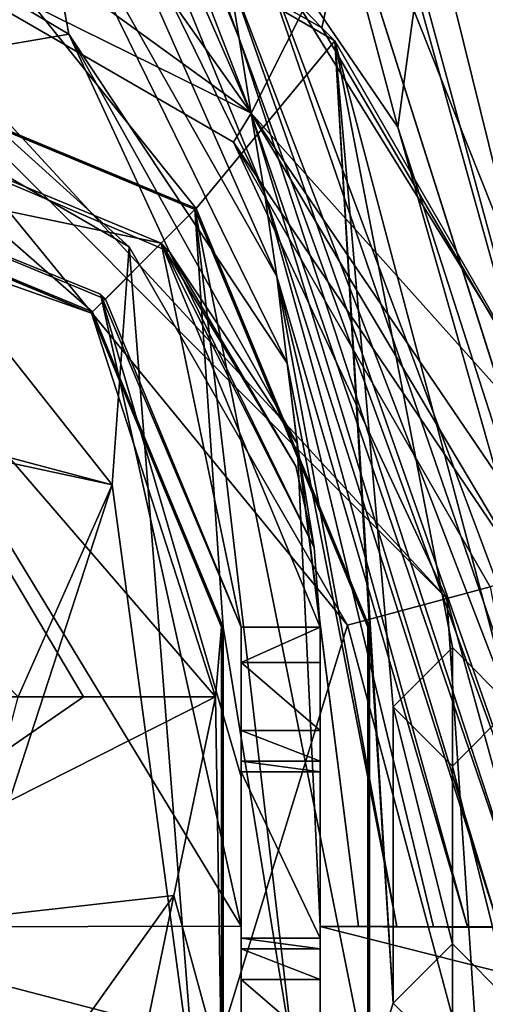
# Model space of a CAD drawing. Extents: x -65 to 446, y -88 to 1542.
# Tile 4 of 223: x -51 to -46, y -81 to -71. Entities that reach past the tile are written whole.
import ezdxf

# ---------------------------------------------------------------- set-up
doc = ezdxf.new("R2010")
doc.units = 0
doc.header["$LTSCALE"] = 74.25
for name, color, linetype in [('239', 7, 'CONTINUOUS'), ('241', 7, 'CONTINUOUS'), ('249', 7, 'CONTINUOUS'), ('251', 7, 'CONTINUOUS'), ('262', 7, 'CONTINUOUS'), ('335', 7, 'CONTINUOUS'), ('374', 7, 'CONTINUOUS'), ('385', 7, 'CONTINUOUS'), ('405', 7, 'CONTINUOUS'), ('451', 7, 'CONTINUOUS'), ('479', 7, 'CONTINUOUS'), ('482', 7, 'CONTINUOUS'), ('535', 7, 'CONTINUOUS'), ('567', 7, 'CONTINUOUS'), ('571', 7, 'CONTINUOUS'), ('579', 7, 'CONTINUOUS'), ('624', 7, 'CONTINUOUS'), ('626', 7, 'CONTINUOUS'), ('639', 7, 'CONTINUOUS'), ('679', 7, 'CONTINUOUS'), ('680', 7, 'CONTINUOUS'), ('686', 7, 'CONTINUOUS'), ('695', 7, 'CONTINUOUS'), ('710', 7, 'CONTINUOUS'), ('729', 7, 'CONTINUOUS'), ('740', 7, 'CONTINUOUS'), ('778', 7, 'CONTINUOUS'), ('786', 7, 'CONTINUOUS'), ('798', 7, 'CONTINUOUS'), ('811', 7, 'CONTINUOUS'), ('820', 7, 'CONTINUOUS'), ('851', 7, 'CONTINUOUS'), ('862', 7, 'CONTINUOUS'), ('885', 7, 'CONTINUOUS'), ('892', 7, 'CONTINUOUS'), ('895', 7, 'CONTINUOUS'), ('905', 7, 'CONTINUOUS'), ('909', 7, 'CONTINUOUS'), ('924', 7, 'CONTINUOUS'), ('926', 7, 'CONTINUOUS'), ('931', 7, 'CONTINUOUS')]:
    doc.layers.add(name, color=color, linetype=linetype)

msp = doc.modelspace()

# ---------------------------------------------------------------- linework, layer by layer
at = {"layer": '239', "color": 7, "linetype": 'CONTINUOUS'}
msp.add_3dface([(-44.7624, -76.2997, -9.2153), (-48.0172, -71.0567, -7.5444), (-45.6204, -68.2096, -8.3705), (-44.7624, -76.2997, -9.2153)], dxfattribs=at)
at = {"layer": '241', "color": 7, "linetype": 'CONTINUOUS'}
for points in [[(-47.1, -81.1, 9.8), (-46.4999, -81.7, 9.8), (-46.5001, -80.5, 9.8), (-47.1, -81.1, 9.8)], [(-46.4999, -81.7, 9.8), (-45.9, -81.1, 9.8), (-46.5001, -80.5, 9.8), (-46.4999, -81.7, 9.8)]]:
    msp.add_3dface(points, dxfattribs=at)
at = {"layer": '249', "color": 7, "linetype": 'CONTINUOUS'}
for points in [[(-46.4999, -77.5, 6.8), (-47.1, -78.1, 6.8), (-46.5001, -77.5, 9.8), (-46.4999, -77.5, 6.8)], [(-46.5001, -77.5, 9.8), (-47.1, -78.1, 6.8), (-47.1, -78.1, 9.8), (-46.5001, -77.5, 9.8)], [(-45.9, -78.1, 9.8), (-46.4999, -77.5, 6.8), (-46.5001, -77.5, 9.8), (-45.9, -78.1, 9.8)], [(-45.9, -78.1, 6.8), (-46.4999, -77.5, 6.8), (-45.9, -78.1, 9.8), (-45.9, -78.1, 6.8)]]:
    msp.add_3dface(points, dxfattribs=at)
at = {"layer": '251', "color": 7, "linetype": 'CONTINUOUS'}
for points in [[(-48.8398, -81.7716, 6.8), (-48.8224, -81.755, 5.8), (-48.8224, -77.2942, 5.8), (-48.8398, -81.7716, 6.8)], [(-48.8398, -77.2942, 6.8), (-48.8398, -81.7716, 6.8), (-48.8224, -77.2942, 5.8), (-48.8398, -77.2942, 6.8)]]:
    msp.add_3dface(points, dxfattribs=at)
at = {"layer": '262', "color": 7, "linetype": 'CONTINUOUS'}
for points in [[(-53.3403, -70.2202, 4.379), (-53.222, -69.7787, 3.3523), (-46.5567, -77.0038, 4.379), (-53.3403, -70.2202, 4.379)], [(-53.222, -69.7787, 3.3523), (-48.7164, -72.38, 3.3523), (-46.5567, -77.0038, 4.379), (-53.222, -69.7787, 3.3523)], [(-53.61, -71.2267, 4.8), (-53.3403, -70.2202, 4.379), (-49.7761, -73.4403, 4.8), (-53.61, -71.2267, 4.8)], [(-53.3403, -70.2202, 4.379), (-47.5632, -77.2735, 4.8), (-49.7761, -73.4403, 4.8), (-53.3403, -70.2202, 4.379)], [(-47.5632, -77.2735, 4.8), (-53.3403, -70.2202, 4.379), (-46.5567, -77.0038, 4.379), (-47.5632, -77.2735, 4.8)], [(-48.7164, -72.38, 3.3523), (-46.1152, -76.8855, 3.3523), (-46.5567, -77.0038, 4.379), (-48.7164, -72.38, 3.3523)]]:
    msp.add_3dface(points, dxfattribs=at)
at = {"layer": '335', "color": 7, "linetype": 'CONTINUOUS'}
for points in [[(-46.5001, -77.5, 9.8), (-47.1, -78.1, 9.8), (-46.4999, -78.7, 9.8), (-46.5001, -77.5, 9.8)], [(-45.9, -78.1, 9.8), (-46.5001, -77.5, 9.8), (-46.4999, -78.7, 9.8), (-45.9, -78.1, 9.8)]]:
    msp.add_3dface(points, dxfattribs=at)
at = {"layer": '374', "color": 7, "linetype": 'CONTINUOUS'}
for points in [[(-56.2675, -74.1732, 4.8), (-49.9467, -75.8503, 4.8), (-53.9, -75, 3.3), (-56.2675, -74.1732, 4.8)], [(-53.9, -75, 3.3), (-49.9467, -75.8503, 4.8), (-50.9, -78, 3.3), (-53.9, -75, 3.3)], [(-49.9467, -75.8503, 4.8), (-51.9744, -82.0672, 4.8), (-50.9, -78, 3.3), (-49.9467, -75.8503, 4.8)]]:
    msp.add_3dface(points, dxfattribs=at)
at = {"layer": '385', "color": 7, "linetype": 'CONTINUOUS'}
for points in [[(-49.0967, -73.0521, 6.8), (-52.8468, -68.3786, 6.8), (-53.3398, -71.2942, 6.8), (-49.0967, -73.0521, 6.8)], [(-47.6922, -71.3544, 6.8), (-52.8468, -68.3786, 6.8), (-49.0967, -73.0521, 6.8), (-47.6922, -71.3544, 6.8)], [(-47.3398, -77.2942, 6.8), (-47.6922, -71.3544, 6.8), (-49.0967, -73.0521, 6.8), (-47.3398, -77.2942, 6.8)], [(-44.7151, -76.5104, 6.8), (-47.6922, -71.3544, 6.8), (-45.9, -78.1, 6.8), (-44.7151, -76.5104, 6.8)], [(-47.6922, -71.3544, 6.8), (-47.3398, -77.2942, 6.8), (-47.1, -81.1, 6.8), (-47.6922, -71.3544, 6.8)], [(-47.6922, -71.3544, 6.8), (-47.1, -81.1, 6.8), (-47.1, -78.1, 6.8), (-47.6922, -71.3544, 6.8)], [(-45.9, -78.1, 6.8), (-47.6922, -71.3544, 6.8), (-46.4999, -77.5, 6.8), (-45.9, -78.1, 6.8)], [(-46.4999, -77.5, 6.8), (-47.6922, -71.3544, 6.8), (-47.1, -78.1, 6.8), (-46.4999, -77.5, 6.8)], [(-47.3398, -77.2942, 6.8), (-47.3398, -81.8423, 6.8), (-47.1, -81.1, 6.8), (-47.3398, -77.2942, 6.8)], [(-47.1, -81.1, 6.8), (-46.4999, -80.5, 6.8), (-47.1, -78.1, 6.8), (-47.1, -81.1, 6.8)], [(-47.1, -78.1, 6.8), (-46.4999, -80.5, 6.8), (-46.5001, -78.7, 6.8), (-47.1, -78.1, 6.8)], [(-45.9, -81.1, 6.8), (-45.9, -78.1, 6.8), (-46.5001, -78.7, 6.8), (-45.9, -81.1, 6.8)], [(-46.4999, -80.5, 6.8), (-45.9, -81.1, 6.8), (-46.5001, -78.7, 6.8), (-46.4999, -80.5, 6.8)], [(-47.1, -81.1, 6.8), (-47.3398, -81.8423, 6.8), (-46.5001, -81.7, 6.8), (-47.1, -81.1, 6.8)], [(-45.2944, -81.9225, 6.8), (-45.9, -81.1, 6.8), (-46.5001, -81.7, 6.8), (-45.2944, -81.9225, 6.8)]]:
    msp.add_3dface(points, dxfattribs=at)
at = {"layer": '405', "color": 7, "linetype": 'CONTINUOUS'}
for points in [[(-46.5567, -77.0038, 4.379), (-46.1152, -76.8855, 3.3523), (-44.9903, -82.6728, 4.3329), (-46.5567, -77.0038, 4.379)], [(-46.1991, -82.3642, 4.8), (-47.5632, -77.2735, 4.8), (-46.5567, -77.0038, 4.379), (-46.1991, -82.3642, 4.8)], [(-46.1991, -82.3642, 4.8), (-46.5567, -77.0038, 4.379), (-44.9903, -82.6728, 4.3329), (-46.1991, -82.3642, 4.8)]]:
    msp.add_3dface(points, dxfattribs=at)
at = {"layer": '451', "color": 7, "linetype": 'CONTINUOUS'}
for points in [[(-53.3398, -72.7942, 6.8), (-53.1698, -73.0536, 6.8), (-50.158, -74.1121, 6.8), (-53.3398, -72.7942, 6.8)], [(-53.1698, -73.0536, 6.8), (-48.9, -78, 6.8), (-50.158, -74.1121, 6.8), (-53.1698, -73.0536, 6.8)], [(-50.158, -74.1121, 6.8), (-48.9, -78, 6.8), (-48.8398, -77.2942, 6.8), (-50.158, -74.1121, 6.8)], [(-48.9, -78, 6.8), (-48.8398, -81.7716, 6.8), (-48.8398, -77.2942, 6.8), (-48.9, -78, 6.8)], [(-48.8398, -81.7716, 6.8), (-48.9, -78, 6.8), (-49.3218, -80.01, 6.8), (-48.8398, -81.7716, 6.8)], [(-50.516, -81.6809, 6.8), (-49.678, -81.7278, 6.8), (-49.3218, -80.01, 6.8), (-50.516, -81.6809, 6.8)], [(-49.678, -81.7278, 6.8), (-48.8398, -81.7716, 6.8), (-49.3218, -80.01, 6.8), (-49.678, -81.7278, 6.8)]]:
    msp.add_3dface(points, dxfattribs=at)
at = {"layer": '479', "color": 7, "linetype": 'CONTINUOUS'}
for points in [[(-49.11, -73.0634, 5.8), (-53.3398, -71.3116, 5.8), (-50.1454, -74.1, 5.8), (-49.11, -73.0634, 5.8)], [(-53.3398, -71.3116, 5.8), (-53.3398, -72.7767, 5.8), (-50.1454, -74.1, 5.8), (-53.3398, -71.3116, 5.8)], [(-48.8224, -77.2942, 5.8), (-49.11, -73.0634, 5.8), (-50.1454, -74.1, 5.8), (-48.8224, -77.2942, 5.8)], [(-47.3573, -77.2942, 5.8), (-49.11, -73.0634, 5.8), (-47.3573, -81.824, 5.8), (-47.3573, -77.2942, 5.8)], [(-47.3573, -81.824, 5.8), (-49.11, -73.0634, 5.8), (-48.0899, -81.7907, 5.8), (-47.3573, -81.824, 5.8)], [(-48.0899, -81.7907, 5.8), (-49.11, -73.0634, 5.8), (-48.8224, -77.2942, 5.8), (-48.0899, -81.7907, 5.8)], [(-48.8224, -81.755, 5.8), (-48.0899, -81.7907, 5.8), (-48.8224, -77.2942, 5.8), (-48.8224, -81.755, 5.8)]]:
    msp.add_3dface(points, dxfattribs=at)
at = {"layer": '482', "color": 7, "linetype": 'CONTINUOUS'}
for points in [[(-53.3398, -72.7942, 6.8), (-50.158, -74.1121, 6.8), (-53.3398, -72.7767, 5.8), (-53.3398, -72.7942, 6.8)], [(-53.3398, -72.7767, 5.8), (-50.158, -74.1121, 6.8), (-50.1454, -74.1, 5.8), (-53.3398, -72.7767, 5.8)], [(-50.158, -74.1121, 6.8), (-48.8398, -77.2942, 6.8), (-50.1454, -74.1, 5.8), (-50.158, -74.1121, 6.8)], [(-48.8398, -77.2942, 6.8), (-48.8224, -77.2942, 5.8), (-50.1454, -74.1, 5.8), (-48.8398, -77.2942, 6.8)]]:
    msp.add_3dface(points, dxfattribs=at)
at = {"layer": '535', "color": 7, "linetype": 'CONTINUOUS'}
for points in [[(-56.2675, -74.1732, 4.8), (-53.61, -71.2267, 4.8), (-49.9467, -75.8503, 4.8), (-56.2675, -74.1732, 4.8)], [(-53.61, -71.2267, 4.8), (-49.7761, -73.4403, 4.8), (-49.9467, -75.8503, 4.8), (-53.61, -71.2267, 4.8)], [(-49.9467, -75.8503, 4.8), (-49.7761, -73.4403, 4.8), (-49.0877, -82.2341, 4.8), (-49.9467, -75.8503, 4.8)], [(-49.7761, -73.4403, 4.8), (-47.5632, -77.2735, 4.8), (-49.0877, -82.2341, 4.8), (-49.7761, -73.4403, 4.8)], [(-51.9744, -82.0672, 4.8), (-49.9467, -75.8503, 4.8), (-49.0877, -82.2341, 4.8), (-51.9744, -82.0672, 4.8)], [(-47.5632, -77.2735, 4.8), (-46.1991, -82.3642, 4.8), (-49.0877, -82.2341, 4.8), (-47.5632, -77.2735, 4.8)]]:
    msp.add_3dface(points, dxfattribs=at)
at = {"layer": '567', "color": 7, "linetype": 'CONTINUOUS'}
for points in [[(-47.824, -71.2247, -5.4066), (-52.8468, -68.3786, -1.6857), (-47.6922, -71.3544, 6.8), (-47.824, -71.2247, -5.4066)], [(-52.8468, -68.3786, -1.6857), (-52.8468, -68.3786, 6.8), (-47.6922, -71.3544, 6.8), (-52.8468, -68.3786, -1.6857)], [(-44.7151, -76.5104, -7.1241), (-47.824, -71.2247, -5.4066), (-44.7151, -76.5104, 6.8), (-44.7151, -76.5104, -7.1241)], [(-47.824, -71.2247, -5.4066), (-47.6922, -71.3544, 6.8), (-44.7151, -76.5104, 6.8), (-47.824, -71.2247, -5.4066)]]:
    msp.add_3dface(points, dxfattribs=at)
at = {"layer": '571', "color": 7, "linetype": 'CONTINUOUS'}
for points in [[(-53.222, -69.7787, 3.3523), (-50.7204, -70.5051, -4.6515), (-48.5395, -72.0865, -6.1812), (-53.222, -69.7787, 3.3523)], [(-53.222, -69.7787, 3.3523), (-48.5395, -72.0865, -6.1812), (-48.7164, -72.38, 3.3523), (-53.222, -69.7787, 3.3523)], [(-48.5395, -72.0865, -6.1812), (-45.7374, -76.7843, -7.8474), (-48.7164, -72.38, 3.3523), (-48.5395, -72.0865, -6.1812)], [(-48.7164, -72.38, 3.3523), (-45.7374, -76.7843, -7.8474), (-46.1152, -76.8855, 3.3523), (-48.7164, -72.38, 3.3523)]]:
    msp.add_3dface(points, dxfattribs=at)
at = {"layer": '579', "color": 7, "linetype": 'CONTINUOUS'}
for points in [[(-47.4661, -69.5999, -5.4915), (-44.7151, -76.5104, -7.1241), (-43, -65.1, -6.8648), (-47.4661, -69.5999, -5.4915)], [(-52.8468, -68.3786, -1.6857), (-47.824, -71.2247, -5.4066), (-50.8695, -68.0827, -3.3109), (-52.8468, -68.3786, -1.6857)], [(-50.8695, -68.0827, -3.3109), (-47.824, -71.2247, -5.4066), (-47.4661, -69.5999, -5.4915), (-50.8695, -68.0827, -3.3109)], [(-47.824, -71.2247, -5.4066), (-44.7151, -76.5104, -7.1241), (-47.4661, -69.5999, -5.4915), (-47.824, -71.2247, -5.4066)]]:
    msp.add_3dface(points, dxfattribs=at)
at = {"layer": '624', "color": 7, "linetype": 'CONTINUOUS'}
for points in [[(-51.3749, -78, 5.7749), (-50.2394, -78, 6.5336), (-53.1698, -73.0536, 6.8), (-51.3749, -78, 5.7749)], [(-50.2394, -78, 6.5336), (-48.9, -78, 6.8), (-53.1698, -73.0536, 6.8), (-50.2394, -78, 6.5336)]]:
    msp.add_3dface(points, dxfattribs=at)
at = {"layer": '626', "color": 7, "linetype": 'CONTINUOUS'}
for points in [[(-51.3749, -78, 5.7749), (-53.9, -80.5251, 5.7749), (-50.2394, -78, 6.5336), (-51.3749, -78, 5.7749)], [(-50.2394, -78, 6.5336), (-53.9, -80.5251, 5.7749), (-48.9, -78, 6.8), (-50.2394, -78, 6.5336)], [(-48.9, -78, 6.8), (-53.9, -80.5251, 5.7749), (-49.3218, -80.01, 6.8), (-48.9, -78, 6.8)], [(-53.9, -80.5251, 5.7749), (-50.516, -81.6809, 6.8), (-49.3218, -80.01, 6.8), (-53.9, -80.5251, 5.7749)], [(-53.3285, -81.4836, 6.4764), (-50.516, -81.6809, 6.8), (-53.9, -80.5251, 5.7749), (-53.3285, -81.4836, 6.4764)]]:
    msp.add_3dface(points, dxfattribs=at)
at = {"layer": '639', "color": 7, "linetype": 'CONTINUOUS'}
for points in [[(-47.3398, -81.8423, 6.8), (-47.3398, -77.2942, 6.8), (-47.3573, -81.824, 5.8), (-47.3398, -81.8423, 6.8)], [(-47.3398, -77.2942, 6.8), (-47.3573, -77.2942, 5.8), (-47.3573, -81.824, 5.8), (-47.3398, -77.2942, 6.8)]]:
    msp.add_3dface(points, dxfattribs=at)
at = {"layer": '679', "color": 7, "linetype": 'CONTINUOUS'}
for points in [[(-46.4999, -80.5, 6.8), (-47.1, -81.1, 6.8), (-46.5001, -80.5, 9.8), (-46.4999, -80.5, 6.8)], [(-47.1, -81.1, 6.8), (-47.1, -81.1, 9.8), (-46.5001, -80.5, 9.8), (-47.1, -81.1, 6.8)], [(-45.9, -81.1, 9.8), (-46.4999, -80.5, 6.8), (-46.5001, -80.5, 9.8), (-45.9, -81.1, 9.8)], [(-45.9, -81.1, 6.8), (-46.4999, -80.5, 6.8), (-45.9, -81.1, 9.8), (-45.9, -81.1, 6.8)]]:
    msp.add_3dface(points, dxfattribs=at)
at = {"layer": '680', "color": 7, "linetype": 'CONTINUOUS'}
for points in [[(-47.1, -81.1, 6.8), (-46.5001, -81.7, 6.8), (-47.1, -81.1, 9.8), (-47.1, -81.1, 6.8)], [(-47.1, -81.1, 9.8), (-46.5001, -81.7, 6.8), (-46.4999, -81.7, 9.8), (-47.1, -81.1, 9.8)], [(-46.5001, -81.7, 6.8), (-45.9, -81.1, 6.8), (-46.4999, -81.7, 9.8), (-46.5001, -81.7, 6.8)], [(-46.4999, -81.7, 9.8), (-45.9, -81.1, 6.8), (-45.9, -81.1, 9.8), (-46.4999, -81.7, 9.8)]]:
    msp.add_3dface(points, dxfattribs=at)
at = {"layer": '686', "color": 7, "linetype": 'CONTINUOUS'}
for points in [[(-49.0967, -73.0521, 6.8), (-53.3398, -71.2942, 6.8), (-49.11, -73.0634, 5.8), (-49.0967, -73.0521, 6.8)], [(-53.3398, -71.2942, 6.8), (-53.3398, -71.3116, 5.8), (-49.11, -73.0634, 5.8), (-53.3398, -71.2942, 6.8)], [(-47.3573, -77.2942, 5.8), (-49.0967, -73.0521, 6.8), (-49.11, -73.0634, 5.8), (-47.3573, -77.2942, 5.8)], [(-47.3398, -77.2942, 6.8), (-49.0967, -73.0521, 6.8), (-47.3573, -77.2942, 5.8), (-47.3398, -77.2942, 6.8)]]:
    msp.add_3dface(points, dxfattribs=at)
at = {"layer": '695', "color": 7, "linetype": 'CONTINUOUS'}
for points in [[(-50.7204, -70.5051, -4.6515), (-50.5313, -69.2734, -6.0302), (-48.5395, -72.0865, -6.1812), (-50.7204, -70.5051, -4.6515)], [(-50.5313, -69.2734, -6.0302), (-48.0172, -71.0567, -7.5444), (-48.5395, -72.0865, -6.1812), (-50.5313, -69.2734, -6.0302)], [(-48.0172, -71.0567, -7.5444), (-44.7624, -76.2997, -9.2153), (-48.5395, -72.0865, -6.1812), (-48.0172, -71.0567, -7.5444)], [(-44.7624, -76.2997, -9.2153), (-45.4686, -76.6031, -8.6977), (-48.5395, -72.0865, -6.1812), (-44.7624, -76.2997, -9.2153)], [(-45.4686, -76.6031, -8.6977), (-45.7374, -76.7843, -7.8474), (-48.5395, -72.0865, -6.1812), (-45.4686, -76.6031, -8.6977)]]:
    msp.add_3dface(points, dxfattribs=at)
at = {"layer": '710', "color": 7, "linetype": 'CONTINUOUS'}
for points in [[(-45.2878, -80.3367, 19.629), (-42.5, -81.6759, 14.8064), (-47.8398, -80.3236, 19.4838), (-45.2878, -80.3367, 19.629)], [(-47.8398, -80.3236, 19.4838), (-42.5, -81.6759, 14.8064), (-47.8398, -81.5667, 14.9369), (-47.8398, -80.3236, 19.4838)]]:
    msp.add_3dface(points, dxfattribs=at)
at = {"layer": '729', "color": 7, "linetype": 'CONTINUOUS'}
for points in [[(-47.0537, -72.2277, 18.7881), (-48.6427, -69.9002, 18.5275), (-50.2581, -60.1965, 17.5236), (-47.0537, -72.2277, 18.7881)], [(-48.7712, -70.6538, 18.5936), (-48.662, -71.3306, 18.6714), (-52.1524, -61.9021, 17.6539), (-48.7712, -70.6538, 18.5936)], [(-52.1524, -61.9021, 17.6539), (-48.662, -71.3306, 18.6714), (-51.7998, -63.6658, 17.855), (-52.1524, -61.9021, 17.6539)], [(-48.662, -71.3306, 18.6714), (-48.5402, -72.0953, 18.7603), (-51.7998, -63.6658, 17.855), (-48.662, -71.3306, 18.6714)], [(-51.7998, -63.6658, 17.855), (-48.5402, -72.0953, 18.7603), (-51.4305, -65.5015, 18.0628), (-51.7998, -63.6658, 17.855)], [(-48.5402, -72.0953, 18.7603), (-48.4025, -72.8958, 18.8528), (-51.4305, -65.5015, 18.0628), (-48.5402, -72.0953, 18.7603)], [(-51.4305, -65.5015, 18.0628), (-48.4025, -72.8958, 18.8528), (-51.0726, -67.4287, 18.2678), (-51.4305, -65.5015, 18.0628)], [(-48.4025, -72.8958, 18.8528), (-48.2792, -73.7419, 18.9435), (-51.0726, -67.4287, 18.2678), (-48.4025, -72.8958, 18.8528)], [(-51.0726, -67.4287, 18.2678), (-48.2792, -73.7419, 18.9435), (-50.7272, -69.4208, 18.4549), (-51.0726, -67.4287, 18.2678)], [(-50.7272, -69.4208, 18.4549), (-50.3863, -71.2857, 18.6075), (-54.3385, -68.949, 18.0182), (-50.7272, -69.4208, 18.4549)], [(-54.3385, -68.949, 18.0182), (-50.3863, -71.2857, 18.6075), (-53.3398, -71.7942, 18.2698), (-54.3385, -68.949, 18.0182)], [(-48.2792, -73.7419, 18.9435), (-48.1731, -74.6199, 19.0245), (-50.7272, -69.4208, 18.4549), (-48.2792, -73.7419, 18.9435)], [(-50.7272, -69.4208, 18.4549), (-48.1731, -74.6199, 19.0245), (-50.3863, -71.2857, 18.6075), (-50.7272, -69.4208, 18.4549)], [(-48.6427, -69.9002, 18.5275), (-45.0509, -80.3277, 19.6341), (-48.7712, -70.6538, 18.5936), (-48.6427, -69.9002, 18.5275)], [(-44.7442, -80.3266, 19.638), (-45.0509, -80.3277, 19.6341), (-48.6427, -69.9002, 18.5275), (-44.7442, -80.3266, 19.638)], [(-47.0537, -72.2277, 18.7881), (-44.7442, -80.3266, 19.638), (-48.6427, -69.9002, 18.5275), (-47.0537, -72.2277, 18.7881)], [(-45.0509, -80.3277, 19.6341), (-45.375, -80.3282, 19.627), (-48.7712, -70.6538, 18.5936), (-45.0509, -80.3277, 19.6341)], [(-48.7712, -70.6538, 18.5936), (-45.375, -80.3282, 19.627), (-48.662, -71.3306, 18.6714), (-48.7712, -70.6538, 18.5936)], [(-50.3863, -71.2857, 18.6075), (-49.367, -73.4907, 18.8221), (-53.3398, -71.7942, 18.2698), (-50.3863, -71.2857, 18.6075)], [(-48.1731, -74.6199, 19.0245), (-48.0733, -75.4335, 19.0877), (-50.3863, -71.2857, 18.6075), (-48.1731, -74.6199, 19.0245)], [(-50.3863, -71.2857, 18.6075), (-48.0733, -75.4335, 19.0877), (-49.367, -73.4907, 18.8221), (-50.3863, -71.2857, 18.6075)], [(-45.375, -80.3282, 19.627), (-45.7159, -80.3283, 19.6164), (-48.662, -71.3306, 18.6714), (-45.375, -80.3282, 19.627)], [(-48.662, -71.3306, 18.6714), (-45.7159, -80.3283, 19.6164), (-48.5402, -72.0953, 18.7603), (-48.662, -71.3306, 18.6714)], [(-45.7159, -80.3283, 19.6164), (-46.0275, -80.328, 19.6039), (-48.5402, -72.0953, 18.7603), (-45.7159, -80.3283, 19.6164)], [(-48.5402, -72.0953, 18.7603), (-46.0275, -80.328, 19.6039), (-48.4025, -72.8958, 18.8528), (-48.5402, -72.0953, 18.7603)], [(-44.4448, -80.3248, 19.6392), (-44.7442, -80.3266, 19.638), (-47.0537, -72.2277, 18.7881), (-44.4448, -80.3248, 19.6392)], [(-46.0275, -80.328, 19.6039), (-46.3476, -80.3276, 19.5885), (-48.4025, -72.8958, 18.8528), (-46.0275, -80.328, 19.6039)], [(-48.4025, -72.8958, 18.8528), (-46.3476, -80.3276, 19.5885), (-48.2792, -73.7419, 18.9435), (-48.4025, -72.8958, 18.8528)], [(-48.0733, -75.4335, 19.0877), (-47.8994, -76.4868, 19.1759), (-49.367, -73.4907, 18.8221), (-48.0733, -75.4335, 19.0877)], [(-49.367, -73.4907, 18.8221), (-47.8994, -76.4868, 19.1759), (-48.0877, -75.6615, 19.0857), (-49.367, -73.4907, 18.8221)], [(-46.6907, -80.3268, 19.569), (-47.0626, -80.3259, 19.5448), (-48.2792, -73.7419, 18.9435), (-46.6907, -80.3268, 19.569)], [(-48.2792, -73.7419, 18.9435), (-47.0626, -80.3259, 19.5448), (-48.1731, -74.6199, 19.0245), (-48.2792, -73.7419, 18.9435)], [(-46.3476, -80.3276, 19.5885), (-46.6907, -80.3268, 19.569), (-48.2792, -73.7419, 18.9435), (-46.3476, -80.3276, 19.5885)], [(-47.0626, -80.3259, 19.5448), (-47.4515, -80.3248, 19.5159), (-48.1731, -74.6199, 19.0245), (-47.0626, -80.3259, 19.5448)], [(-48.1731, -74.6199, 19.0245), (-47.4515, -80.3248, 19.5159), (-48.0733, -75.4335, 19.0877), (-48.1731, -74.6199, 19.0245)], [(-47.8398, -80.3236, 19.4838), (-47.8398, -77.2942, 19.2414), (-48.0733, -75.4335, 19.0877), (-47.8398, -80.3236, 19.4838)], [(-47.4515, -80.3248, 19.5159), (-47.8398, -80.3236, 19.4838), (-48.0733, -75.4335, 19.0877), (-47.4515, -80.3248, 19.5159)], [(-48.0733, -75.4335, 19.0877), (-47.8398, -77.2942, 19.2414), (-47.8994, -76.4868, 19.1759), (-48.0733, -75.4335, 19.0877)], [(-47.8398, -80.3236, 19.4838), (-47.8398, -78.1813, 19.3156), (-47.8398, -77.2942, 19.2414), (-47.8398, -80.3236, 19.4838)]]:
    msp.add_3dface(points, dxfattribs=at)
at = {"layer": '740', "color": 7, "linetype": 'CONTINUOUS'}
for points in [[(-57.8584, -81.2171, 14.1158), (-57.8575, -80.3718, 17.3531), (-48.6398, -81.5452, 14.9248), (-57.8584, -81.2171, 14.1158)], [(-48.6398, -81.5452, 14.9248), (-57.8575, -80.3718, 17.3531), (-53.3072, -80.3306, 18.6404), (-48.6398, -81.5452, 14.9248)], [(-48.6398, -80.3216, 19.4064), (-48.6398, -81.5452, 14.9248), (-53.3072, -80.3306, 18.6404), (-48.6398, -80.3216, 19.4064)]]:
    msp.add_3dface(points, dxfattribs=at)
at = {"layer": '778', "color": 7, "linetype": 'CONTINUOUS'}
for points in [[(-48.1088, -68.2856, 21.3903), (-43.7725, -81.9262, 22.824), (-47.6469, -66.2774, 21.1793), (-48.1088, -68.2856, 21.3903)], [(-47.6469, -66.2774, 21.1793), (-43.7725, -81.9262, 22.824), (-45.883, -68.9284, 21.4579), (-47.6469, -66.2774, 21.1793)]]:
    msp.add_3dface(points, dxfattribs=at)
at = {"layer": '786', "color": 7, "linetype": 'CONTINUOUS'}
for points in [[(-49.4504, -73.4055, 5.8604), (-53.3398, -72.5942, 5.8604), (-53.3398, -71.7942, 5.8604), (-49.4504, -73.4055, 5.8604)], [(-53.3398, -72.5942, 5.8604), (-49.4504, -73.4055, 5.8604), (-50.0166, -73.9706, 5.8604), (-53.3398, -72.5942, 5.8604)], [(-49.4504, -73.4055, 5.8604), (-48.6398, -77.2942, 5.8604), (-50.0166, -73.9706, 5.8604), (-49.4504, -73.4055, 5.8604)], [(-47.8398, -77.2942, 5.8604), (-48.6398, -77.2942, 5.8604), (-49.4504, -73.4055, 5.8604), (-47.8398, -77.2942, 5.8604)], [(-48.6398, -77.651, 5.8604), (-48.6398, -77.2942, 5.8604), (-47.8398, -77.2942, 5.8604), (-48.6398, -77.651, 5.8604)], [(-48.6398, -77.651, 5.8604), (-47.8398, -77.2942, 5.8604), (-47.8398, -77.651, 5.8604), (-48.6398, -77.651, 5.8604)]]:
    msp.add_3dface(points, dxfattribs=at)
at = {"layer": '798', "color": 7, "linetype": 'CONTINUOUS'}
for points in [[(-47.0537, -72.2277, 18.7881), (-50.2581, -60.1965, 17.5236), (-44.455, -53.2998, 16.7987), (-47.0537, -72.2277, 18.7881)], [(-44.4448, -80.3248, 19.6392), (-47.0537, -72.2277, 18.7881), (-44.455, -53.2998, 16.7987), (-44.4448, -80.3248, 19.6392)]]:
    msp.add_3dface(points, dxfattribs=at)
at = {"layer": '811', "color": 7, "linetype": 'CONTINUOUS'}
for points in [[(-48.6398, -80.5503, 6.8081), (-48.6398, -80.4428, 8.8604), (-47.8398, -80.5503, 6.8081), (-48.6398, -80.5503, 6.8081)], [(-47.8398, -80.5503, 6.8081), (-48.6398, -80.4428, 8.8604), (-47.8398, -80.4428, 8.8604), (-47.8398, -80.5503, 6.8081)]]:
    msp.add_3dface(points, dxfattribs=at)
at = {"layer": '820', "color": 7, "linetype": 'CONTINUOUS'}
for points in [[(-48.6398, -80.8609, 6.1348), (-48.6398, -80.5503, 6.8081), (-47.8398, -80.8604, 6.1352), (-48.6398, -80.8609, 6.1348)], [(-48.6398, -80.5503, 6.8081), (-47.8398, -80.5503, 6.8081), (-47.8398, -80.8604, 6.1352), (-48.6398, -80.5503, 6.8081)], [(-48.6398, -80.8609, 6.1348), (-47.8398, -80.8604, 6.1352), (-47.8398, -81.549, 5.8604), (-48.6398, -80.8609, 6.1348)], [(-48.6398, -81.549, 5.8604), (-48.6398, -80.8609, 6.1348), (-47.8398, -81.549, 5.8604), (-48.6398, -81.549, 5.8604)]]:
    msp.add_3dface(points, dxfattribs=at)
at = {"layer": '851', "color": 7, "linetype": 'CONTINUOUS'}
for points in [[(-50.0659, -73.9221, 18.8015), (-53.3398, -72.5942, 18.3156), (-50.0166, -73.9706, 5.8604), (-50.0659, -73.9221, 18.8015)], [(-53.3398, -72.5942, 18.3156), (-53.3398, -72.5942, 5.8604), (-50.0166, -73.9706, 5.8604), (-53.3398, -72.5942, 18.3156)], [(-48.6398, -77.2942, 19.1845), (-50.0659, -73.9221, 18.8015), (-48.6398, -77.2942, 5.8604), (-48.6398, -77.2942, 19.1845)], [(-48.6398, -77.2942, 5.8604), (-50.0659, -73.9221, 18.8015), (-50.0166, -73.9706, 5.8604), (-48.6398, -77.2942, 5.8604)]]:
    msp.add_3dface(points, dxfattribs=at)
at = {"layer": '862', "color": 7, "linetype": 'CONTINUOUS'}
for points in [[(-48.6398, -80.3216, 19.4064), (-53.3072, -80.3306, 18.6404), (-53.3398, -72.5942, 18.3156), (-48.6398, -80.3216, 19.4064)], [(-50.0659, -73.9221, 18.8015), (-48.6398, -80.3216, 19.4064), (-53.3398, -72.5942, 18.3156), (-50.0659, -73.9221, 18.8015)], [(-48.6398, -78.8076, 19.2993), (-48.6398, -80.3216, 19.4064), (-50.0659, -73.9221, 18.8015), (-48.6398, -78.8076, 19.2993)], [(-48.6398, -77.2942, 19.1845), (-48.6398, -78.8076, 19.2993), (-50.0659, -73.9221, 18.8015), (-48.6398, -77.2942, 19.1845)]]:
    msp.add_3dface(points, dxfattribs=at)
at = {"layer": '885', "color": 7, "linetype": 'CONTINUOUS'}
for points in [[(-48.6398, -78.3396, 6.1352), (-48.6398, -77.651, 5.8604), (-47.8398, -78.3391, 6.1348), (-48.6398, -78.3396, 6.1352)], [(-48.6398, -77.651, 5.8604), (-47.8398, -77.651, 5.8604), (-47.8398, -78.3391, 6.1348), (-48.6398, -77.651, 5.8604)], [(-48.6398, -78.3396, 6.1352), (-47.8398, -78.3391, 6.1348), (-47.8398, -78.6497, 6.8081), (-48.6398, -78.3396, 6.1352)], [(-48.6398, -78.6497, 6.8081), (-48.6398, -78.3396, 6.1352), (-47.8398, -78.6497, 6.8081), (-48.6398, -78.6497, 6.8081)]]:
    msp.add_3dface(points, dxfattribs=at)
at = {"layer": '892', "color": 7, "linetype": 'CONTINUOUS'}
for points in [[(-48.6398, -80.4428, 8.8604), (-48.6398, -78.7572, 8.8604), (-47.8398, -80.4428, 8.8604), (-48.6398, -80.4428, 8.8604)], [(-47.8398, -80.4428, 8.8604), (-48.6398, -78.7572, 8.8604), (-47.8398, -78.7572, 8.8604), (-47.8398, -80.4428, 8.8604)]]:
    msp.add_3dface(points, dxfattribs=at)
at = {"layer": '895', "color": 7, "linetype": 'CONTINUOUS'}
for points in [[(-47.8398, -81.5667, 14.9369), (-47.8398, -82.6388, 10.3468), (-47.8398, -77.2942, 19.2414), (-47.8398, -81.5667, 14.9369)], [(-47.8398, -78.1813, 19.3156), (-47.8398, -81.5667, 14.9369), (-47.8398, -77.2942, 19.2414), (-47.8398, -78.1813, 19.3156)], [(-47.8398, -82.6388, 10.3468), (-47.8398, -81.7135, 10.3468), (-47.8398, -77.2942, 19.2414), (-47.8398, -82.6388, 10.3468)], [(-47.8398, -81.7135, 10.3468), (-47.8398, -80.4428, 8.8604), (-47.8398, -77.2942, 19.2414), (-47.8398, -81.7135, 10.3468)], [(-47.8398, -77.2942, 19.2414), (-47.8398, -80.4428, 8.8604), (-47.8398, -78.7572, 8.8604), (-47.8398, -77.2942, 19.2414)], [(-47.8398, -77.2942, 5.8604), (-47.8398, -77.2942, 19.2414), (-47.8398, -77.651, 5.8604), (-47.8398, -77.2942, 5.8604)], [(-47.8398, -77.651, 5.8604), (-47.8398, -77.2942, 19.2414), (-47.8398, -78.3391, 6.1348), (-47.8398, -77.651, 5.8604)], [(-47.8398, -78.3391, 6.1348), (-47.8398, -77.2942, 19.2414), (-47.8398, -78.6497, 6.8081), (-47.8398, -78.3391, 6.1348)], [(-47.8398, -78.6497, 6.8081), (-47.8398, -77.2942, 19.2414), (-47.8398, -78.7572, 8.8604), (-47.8398, -78.6497, 6.8081)], [(-47.8398, -80.3236, 19.4838), (-47.8398, -81.5667, 14.9369), (-47.8398, -78.1813, 19.3156), (-47.8398, -80.3236, 19.4838)], [(-47.8398, -80.4428, 8.8604), (-47.8398, -81.7135, 10.3468), (-47.8398, -81.7135, 5.8604), (-47.8398, -80.4428, 8.8604)], [(-47.8398, -80.5503, 6.8081), (-47.8398, -80.4428, 8.8604), (-47.8398, -81.7135, 5.8604), (-47.8398, -80.5503, 6.8081)], [(-47.8398, -80.5503, 6.8081), (-47.8398, -81.7135, 5.8604), (-47.8398, -80.8604, 6.1352), (-47.8398, -80.5503, 6.8081)], [(-47.8398, -80.8604, 6.1352), (-47.8398, -81.7135, 5.8604), (-47.8398, -81.549, 5.8604), (-47.8398, -80.8604, 6.1352)]]:
    msp.add_3dface(points, dxfattribs=at)
at = {"layer": '905', "color": 7, "linetype": 'CONTINUOUS'}
for points in [[(-48.6398, -78.7572, 8.8604), (-48.6398, -78.6497, 6.8081), (-47.8398, -78.7572, 8.8604), (-48.6398, -78.7572, 8.8604)], [(-48.6398, -78.6497, 6.8081), (-47.8398, -78.6497, 6.8081), (-47.8398, -78.7572, 8.8604), (-48.6398, -78.6497, 6.8081)]]:
    msp.add_3dface(points, dxfattribs=at)
at = {"layer": '909', "color": 7, "linetype": 'CONTINUOUS'}
for points in [[(-53.3398, -71.7942, 18.2698), (-49.367, -73.4907, 18.8221), (-53.3398, -71.7942, 5.8604), (-53.3398, -71.7942, 18.2698)], [(-49.367, -73.4907, 18.8221), (-49.4504, -73.4055, 5.8604), (-53.3398, -71.7942, 5.8604), (-49.367, -73.4907, 18.8221)], [(-47.8398, -77.2942, 19.2414), (-47.8398, -77.2942, 5.8604), (-49.4504, -73.4055, 5.8604), (-47.8398, -77.2942, 19.2414)], [(-47.8994, -76.4868, 19.1759), (-47.8398, -77.2942, 19.2414), (-49.4504, -73.4055, 5.8604), (-47.8994, -76.4868, 19.1759)], [(-48.0877, -75.6615, 19.0857), (-47.8994, -76.4868, 19.1759), (-49.4504, -73.4055, 5.8604), (-48.0877, -75.6615, 19.0857)], [(-49.367, -73.4907, 18.8221), (-48.0877, -75.6615, 19.0857), (-49.4504, -73.4055, 5.8604), (-49.367, -73.4907, 18.8221)]]:
    msp.add_3dface(points, dxfattribs=at)
at = {"layer": '924', "color": 7, "linetype": 'CONTINUOUS'}
msp.add_3dface([(-51.1247, -81.9769, 22.1845), (-43.7753, -81.9272, 22.8241), (-52.0039, -51.7428, 19.6516), (-51.1247, -81.9769, 22.1845)], dxfattribs=at)
at = {"layer": '926', "color": 7, "linetype": 'CONTINUOUS'}
for points in [[(-43.7753, -81.9272, 22.8241), (-51.5251, -54.1294, 19.9025), (-52.0039, -51.7428, 19.6516), (-43.7753, -81.9272, 22.8241)], [(-48.1088, -68.2856, 21.3903), (-51.5251, -54.1294, 19.9025), (-43.7753, -81.9272, 22.8241), (-48.1088, -68.2856, 21.3903)], [(-48.1088, -68.2856, 21.3903), (-43.7753, -81.9272, 22.8241), (-43.7725, -81.9262, 22.824), (-48.1088, -68.2856, 21.3903)]]:
    msp.add_3dface(points, dxfattribs=at)
at = {"layer": '931', "color": 7, "linetype": 'CONTINUOUS'}
for points in [[(-48.6398, -81.5452, 14.9248), (-48.6398, -80.3216, 19.4064), (-48.6398, -77.2942, 19.1845), (-48.6398, -81.5452, 14.9248)], [(-48.6398, -81.5452, 14.9248), (-48.6398, -77.2942, 19.1845), (-48.6398, -77.2942, 5.8604), (-48.6398, -81.5452, 14.9248)], [(-48.6398, -78.7572, 8.8604), (-48.6398, -81.5452, 14.9248), (-48.6398, -77.2942, 5.8604), (-48.6398, -78.7572, 8.8604)], [(-48.6398, -80.3216, 19.4064), (-48.6398, -78.8076, 19.2993), (-48.6398, -77.2942, 19.1845), (-48.6398, -80.3216, 19.4064)], [(-48.6398, -78.6497, 6.8081), (-48.6398, -78.7572, 8.8604), (-48.6398, -77.2942, 5.8604), (-48.6398, -78.6497, 6.8081)], [(-48.6398, -78.3396, 6.1352), (-48.6398, -78.6497, 6.8081), (-48.6398, -77.2942, 5.8604), (-48.6398, -78.3396, 6.1352)], [(-48.6398, -77.651, 5.8604), (-48.6398, -78.3396, 6.1352), (-48.6398, -77.2942, 5.8604), (-48.6398, -77.651, 5.8604)], [(-48.6398, -81.7135, 10.4013), (-48.6398, -81.5452, 14.9248), (-48.6398, -78.7572, 8.8604), (-48.6398, -81.7135, 10.4013)], [(-48.6398, -80.4428, 8.8604), (-48.6398, -81.7135, 10.4013), (-48.6398, -78.7572, 8.8604), (-48.6398, -80.4428, 8.8604)], [(-48.6398, -81.7135, 10.4013), (-48.6398, -80.4428, 8.8604), (-48.6398, -80.5503, 6.8081), (-48.6398, -81.7135, 10.4013)], [(-48.6398, -80.8609, 6.1348), (-48.6398, -81.7135, 10.4013), (-48.6398, -80.5503, 6.8081), (-48.6398, -80.8609, 6.1348)], [(-48.6398, -81.549, 5.8604), (-48.6398, -81.7135, 10.4013), (-48.6398, -80.8609, 6.1348), (-48.6398, -81.549, 5.8604)]]:
    msp.add_3dface(points, dxfattribs=at)

doc.saveas('drawing.dxf')
